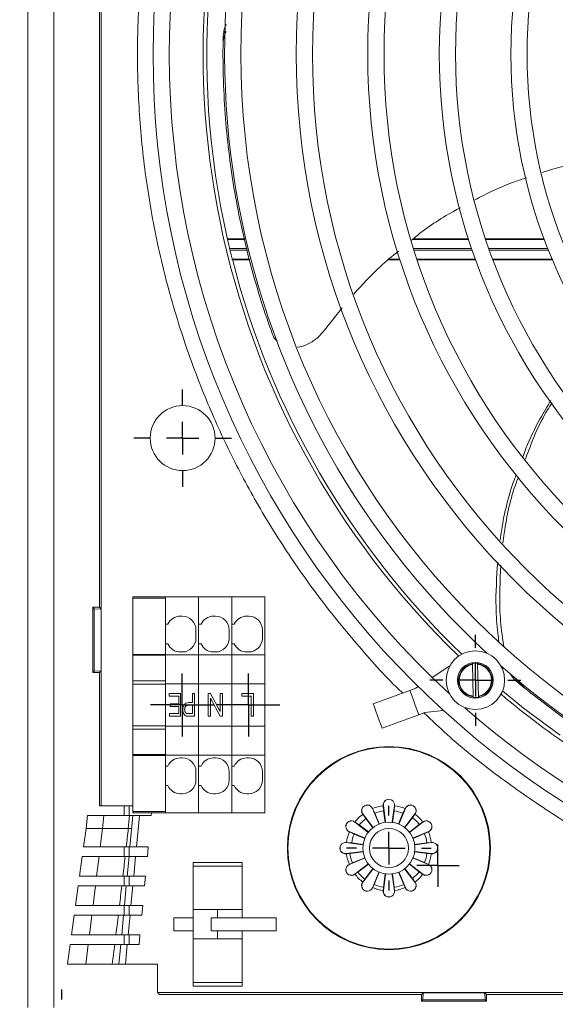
# Model space of a CAD drawing. Header units: millimetres. Extents: x 27 to 1405, y 76 to 1009.
# Tile 9 of 34: x 1013 to 1096, y 486 to 637. Entities that reach past the tile are written whole.
import ezdxf

# ---------------------------------------------------------------- set-up
doc = ezdxf.new("R2010")
doc.units = ezdxf.units.MM
doc.header["$LTSCALE"] = 5
doc.layers.add('AA', color=7, linetype='Continuous')

# ---------------------------------------------------------------- blocks, each defined once
blk = doc.blocks.new('SW_CENTERMARKSYMBOL_4')
at = {"layer": 'AA', "color": 0}
for p, q in [((0, 5), (0, 7)), ((0, 0), (0, 2.5)), ((-5, 0), (-7, 0)), ((0, 0), (-2.5, 0)), ((0, 0), (0, -2.5)), ((0, 0), (2.5, 0)), ((5, 0), (7, 0)), ((0, -5), (0, -7))]:
    blk.add_line(p, q, dxfattribs=at)
blk = doc.blocks.new('SW_CENTERMARKSYMBOL_5')
at = {"layer": 'AA', "color": 0}
for p, q in [((0, 5), (0, 6.5)), ((0, 0), (0, 2.5)), ((-5, 0), (-6.5, 0)), ((0, 0), (-2.5, 0)), ((0, 0), (0, -2.5)), ((0, 0), (2.5, 0)), ((5, 0), (6.5, 0)), ((0, -5), (0, -6.5))]:
    blk.add_line(p, q, dxfattribs=at)
blk = doc.blocks.new('SW_CENTERMARKSYMBOL_6')
at = {"layer": 'AA', "color": 0}
for p, q in [((0, 5), (0, 6.5)), ((0, 0), (0, 2.5)), ((-5, 0), (-6.5, 0)), ((0, 0), (-2.5, 0)), ((0, 0), (0, -2.5)), ((0, 0), (2.5, 0)), ((5, 0), (6.5, 0)), ((0, -5), (0, -6.5))]:
    blk.add_line(p, q, dxfattribs=at)
blk = doc.blocks.new('SW_CENTERMARKSYMBOL_16')
at = {"layer": 'AA', "color": 0}
for p, q in [((0, 5), (0, 7.49)), ((0, 0), (0, 2.5)), ((-5, 0), (-7.49, 0)), ((0, 0), (-2.5, 0)), ((0, 0), (0, -2.5)), ((0, 0), (2.5, 0)), ((5, 0), (7.49, 0)), ((0, -5), (0, -7.49))]:
    blk.add_line(p, q, dxfattribs=at)
blk = doc.blocks.new('SW_CENTERMARKSYMBOL_17')
at = {"layer": 'AA', "color": 0}
for p, q in [((0, 2.5), (0, 4.85)), ((0, 0), (0, 2.5)), ((-2.5, 0), (-4.85, 0)), ((0, 0), (-2.5, 0)), ((0, 0), (0, -2.5)), ((0, 0), (2.5, 0)), ((2.5, 0), (4.85, 0)), ((0, -2.5), (0, -4.85))]:
    blk.add_line(p, q, dxfattribs=at)
blk = doc.blocks.new('SW_CENTERMARKSYMBOL_18')
at = {"layer": 'AA', "color": 0}
for p, q in [((0, 2.5), (0, 4.85)), ((0, 0), (0, 2.5)), ((-2.5, 0), (-4.85, 0)), ((0, 0), (-2.5, 0)), ((0, 0), (0, -2.5)), ((0, 0), (2.5, 0)), ((2.5, 0), (4.85, 0)), ((0, -2.5), (0, -4.85))]:
    blk.add_line(p, q, dxfattribs=at)
blk = doc.blocks.new('SW_CENTERMARKSYMBOL_22')
at = {"layer": 'AA', "color": 0}
for p, q in [((0, 2.5), (0, 3.25)), ((0, 0), (0, 2.5)), ((-2.5, 0), (-3.25, 0)), ((0, 0), (-2.5, 0)), ((0, 0), (0, -2.5)), ((0, 0), (2.5, 0)), ((2.5, 0), (3.25, 0)), ((0, -2.5), (0, -3.25))]:
    blk.add_line(p, q, dxfattribs=at)

msp = doc.modelspace()

# ---------------------------------------------------------------- linework, layer by layer
at = {"color": 7, "linetype": 'Continuous', "lineweight": 15}
for p, q in [((1014.632, 778.214), (1014.632, 485.214)), ((1018.671, 485.214), (1018.671, 778.214)), ((1025.944, 747.214), (1025.944, 516.214)), ((1025.652, 716.714), (1025.652, 546.714)), ((1045.365, 603.214), (1045.364, 603.212)), ((1048.019, 603.212), (1045.364, 603.212)), ((1045.438, 603.306), (1045.365, 603.214)), ((1047.997, 603.306), (1045.438, 603.306)), ((1082.415, 603.212), (1073.746, 603.212)), ((1082.385, 603.306), (1073.857, 603.306)), ((1094.03, 603.306), (1085.017, 603.306)), ((1094.065, 603.212), (1085.048, 603.212)), ((1046.087, 600.215), (1046.088, 600.214)), ((1046.087, 600.215), (1048.746, 600.215)), ((1046.088, 600.214), (1046.206, 600.122)), ((1046.206, 600.122), (1048.769, 600.122)), ((1070.067, 600.122), (1071.854, 600.122)), ((1070.178, 600.215), (1071.824, 600.215)), ((1074.452, 600.215), (1083.446, 600.215)), ((1074.483, 600.122), (1083.48, 600.122)), ((1086.111, 600.215), (1095.256, 600.215)), ((1086.146, 600.122), (1095.295, 600.122)), ((1062.948, 592.72), (1060.263, 589.308)), ((1035.802, 548.314), (1030.802, 548.314)), ((1030.802, 548.314), (1030.802, 548.095)), ((1035.802, 548.314), (1030.802, 548.314)), ((1030.802, 548.095), (1035.802, 548.095)), ((1030.802, 548.095), (1030.802, 539.476)), ((1035.802, 548.314), (1040.902, 548.314)), ((1035.802, 548.314), (1035.802, 544.103)), ((1035.802, 548.095), (1035.802, 539.476)), ((1040.902, 548.314), (1046.002, 548.314)), ((1040.902, 548.314), (1040.902, 544.103)), ((1040.902, 539.413), (1040.902, 548.314)), ((1046.002, 539.413), (1046.002, 548.314)), ((1046.002, 548.314), (1051.102, 548.314)), ((1046.002, 548.314), (1046.002, 544.103)), ((1051.102, 539.413), (1051.102, 548.314)), ((1024.652, 546.714), (1024.861, 546.504)), ((1025.652, 546.714), (1024.652, 546.714)), ((1024.652, 546.714), (1024.652, 536.714)), ((1024.861, 546.504), (1024.861, 536.923)), ((1025.914, 546.452), (1024.861, 546.504)), ((1025.652, 546.714), (1025.914, 546.452)), ((1025.914, 546.452), (1025.914, 536.976)), ((1038.102, 545.353), (1038.402, 545.353)), ((1043.202, 545.353), (1043.502, 545.353)), ((1048.302, 545.353), (1048.602, 545.353)), ((1035.802, 544.103), (1036.182, 544.103)), ((1040.502, 541.953), (1040.502, 543.253)), ((1040.902, 544.103), (1041.282, 544.103)), ((1045.602, 541.953), (1045.602, 543.253)), ((1046.002, 544.103), (1046.382, 544.103)), ((1050.702, 541.953), (1050.702, 543.253)), ((1036.182, 541.103), (1035.802, 541.103)), ((1035.802, 541.103), (1035.802, 539.413)), ((1041.282, 541.103), (1040.902, 541.103)), ((1040.902, 541.103), (1040.902, 539.413)), ((1046.382, 541.103), (1046.002, 541.103)), ((1046.002, 541.103), (1046.002, 539.413)), ((1030.802, 539.476), (1030.802, 539.35)), ((1035.802, 539.476), (1030.802, 539.476)), ((1030.802, 539.35), (1035.802, 539.35)), ((1030.802, 539.35), (1030.802, 535.428)), ((1040.902, 539.413), (1035.802, 539.413)), ((1035.802, 539.413), (1035.802, 534.975)), ((1035.802, 539.35), (1035.802, 535.428)), ((1038.102, 539.853), (1038.402, 539.853)), ((1046.002, 539.413), (1040.902, 539.413)), ((1040.902, 539.413), (1040.902, 534.975)), ((1043.202, 539.853), (1043.502, 539.853)), ((1046.002, 534.975), (1046.002, 539.413)), ((1051.102, 539.413), (1046.002, 539.413)), ((1048.302, 539.853), (1048.602, 539.853)), ((1051.102, 534.975), (1051.102, 539.413)), ((1079.527, 537.722), (1076.798, 535.933)), ((1082.984, 538.048), (1082.982, 538.115)), ((1083.102, 533.047), (1082.986, 537.947)), ((1083.782, 538.134), (1083.784, 538.067)), ((1083.786, 537.966), (1083.902, 533.065)), ((1024.861, 536.923), (1024.652, 536.714)), ((1024.652, 536.714), (1025.652, 536.714)), ((1025.914, 536.976), (1024.861, 536.923)), ((1025.914, 536.976), (1025.652, 536.714)), ((1025.652, 536.714), (1025.652, 516.214)), ((1090.987, 534.333), (1089.716, 535.731)), ((1035.802, 535.428), (1030.802, 535.428)), ((1030.802, 535.428), (1030.802, 534.928)), ((1030.802, 534.928), (1035.802, 534.928)), ((1030.802, 534.928), (1030.802, 528.5)), ((1035.802, 534.975), (1040.902, 534.975)), ((1035.802, 534.928), (1035.802, 534.975)), ((1035.802, 528.5), (1035.802, 534.928)), ((1040.902, 534.975), (1046.002, 534.975)), ((1040.902, 528.466), (1040.902, 534.975)), ((1046.002, 528.466), (1046.002, 534.975)), ((1046.002, 534.975), (1051.102, 534.975)), ((1051.102, 528.466), (1051.102, 534.975)), ((1074.304, 534.299), (1073.365, 533.956)), ((1074.657, 534.53), (1074.304, 534.299)), ((1036.397, 533.475), (1038.125, 533.475)), ((1036.397, 533.066), (1036.397, 533.475)), ((1037.852, 533.066), (1036.397, 533.066)), ((1037.852, 531.884), (1037.852, 533.066)), ((1038.125, 533.475), (1038.125, 529.975)), ((1039.988, 533.475), (1039.988, 532.066)), ((1040.261, 533.475), (1039.988, 533.475)), ((1040.261, 529.975), (1040.261, 533.475)), ((1042.361, 529.975), (1042.361, 533.475)), ((1042.361, 533.475), (1042.75, 533.475)), ((1044.201, 529.975), (1042.725, 532.765)), ((1042.725, 532.765), (1042.725, 529.975)), ((1042.75, 533.475), (1044.225, 530.689)), ((1044.225, 530.689), (1044.225, 533.475)), ((1044.225, 533.475), (1044.588, 533.475)), ((1044.588, 533.475), (1044.588, 529.975)), ((1047.529, 533.475), (1049.347, 533.475)), ((1047.529, 533.066), (1047.529, 533.475)), ((1048.984, 533.066), (1047.529, 533.066)), ((1048.984, 529.975), (1048.984, 533.066)), ((1049.347, 533.475), (1049.347, 529.975)), ((1073.365, 533.956), (1067.729, 531.898)), ((1083.106, 532.878), (1083.105, 532.946)), ((1083.904, 532.965), (1083.906, 532.897)), ((1036.534, 531.475), (1036.534, 531.884)), ((1036.534, 531.884), (1037.852, 531.884)), ((1037.852, 531.475), (1036.534, 531.475)), ((1037.852, 530.384), (1037.852, 531.475)), ((1039.346, 531.657), (1039.988, 531.657)), ((1039.988, 532.066), (1039.379, 532.066)), ((1039.988, 531.657), (1039.988, 530.384)), ((1081.821, 531.282), (1081.876, 531.288)), ((1036.443, 529.975), (1036.443, 530.384)), ((1036.443, 530.384), (1037.852, 530.384)), ((1038.125, 529.975), (1036.443, 529.975)), ((1039.988, 530.384), (1039.352, 530.384)), ((1039.385, 529.975), (1040.261, 529.975)), ((1042.725, 529.975), (1042.361, 529.975)), ((1044.588, 529.975), (1044.201, 529.975)), ((1049.347, 529.975), (1048.984, 529.975)), ((1069.1, 528.141), (1074.737, 530.198)), ((1074.737, 530.198), (1075.676, 530.541)), ((1075.676, 530.541), (1078.515, 530.883)), ((1035.802, 528.5), (1030.802, 528.5)), ((1030.802, 528.5), (1030.802, 528)), ((1030.802, 528), (1035.802, 528)), ((1030.802, 528), (1030.802, 524.078)), ((1035.802, 528.5), (1035.802, 528.466)), ((1040.902, 528.466), (1035.802, 528.466)), ((1035.802, 528.466), (1035.802, 524.015)), ((1035.802, 528), (1035.802, 524.078)), ((1046.002, 528.466), (1040.902, 528.466)), ((1040.902, 528.466), (1040.902, 524.015)), ((1046.002, 524.015), (1046.002, 528.466)), ((1051.102, 528.466), (1046.002, 528.466)), ((1051.102, 524.015), (1051.102, 528.466)), ((1035.802, 524.078), (1030.802, 524.078)), ((1030.802, 524.078), (1030.802, 523.952)), ((1030.802, 523.952), (1035.802, 523.952)), ((1030.802, 523.952), (1030.802, 515.332)), ((1035.802, 524.015), (1035.802, 522.324)), ((1035.802, 524.015), (1040.902, 524.015)), ((1035.802, 523.952), (1035.802, 515.332)), ((1038.102, 523.574), (1038.402, 523.574)), ((1040.902, 524.015), (1040.902, 522.324)), ((1040.902, 524.015), (1046.002, 524.015)), ((1040.902, 515.114), (1040.902, 524.015)), ((1043.202, 523.574), (1043.502, 523.574)), ((1046.002, 515.114), (1046.002, 524.015)), ((1046.002, 524.015), (1051.102, 524.015)), ((1046.002, 524.015), (1046.002, 522.324)), ((1048.302, 523.574), (1048.602, 523.574)), ((1051.102, 515.114), (1051.102, 524.015)), ((1035.802, 522.324), (1036.182, 522.324)), ((1040.902, 522.324), (1041.282, 522.324)), ((1046.002, 522.324), (1046.382, 522.324)), ((1040.502, 520.174), (1040.502, 521.474)), ((1045.602, 520.174), (1045.602, 521.474)), ((1050.702, 520.174), (1050.702, 521.474)), ((1035.802, 519.324), (1035.802, 515.114)), ((1036.182, 519.324), (1035.802, 519.324)), ((1040.902, 519.324), (1040.902, 515.114)), ((1041.282, 519.324), (1040.902, 519.324)), ((1046.382, 519.324), (1046.002, 519.324)), ((1046.002, 519.324), (1046.002, 515.114)), ((1038.102, 518.074), (1038.402, 518.074)), ((1043.202, 518.074), (1043.502, 518.074)), ((1048.302, 518.074), (1048.602, 518.074)), ((1025.944, 516.214), (1025.652, 516.214)), ((1025.944, 516.214), (1030.802, 516.214)), ((1029.452, 516.214), (1029.452, 514.714)), ((1069.309, 516.255), (1069.292, 516.253)), ((1069.292, 516.253), (1069.294, 516.233)), ((1069.294, 516.233), (1069.348, 515.424)), ((1069.309, 516.255), (1069.631, 513.755)), ((1070.673, 513.755), (1070.995, 516.255)), ((1070.956, 515.424), (1071.01, 516.233)), ((1071.012, 516.253), (1070.995, 516.255)), ((1071.01, 516.233), (1071.012, 516.253)), ((1023.802, 514.714), (1023.612, 512.714)), ((1026.328, 514.714), (1023.802, 514.714)), ((1026.328, 514.714), (1026.138, 512.714)), ((1030.283, 514.714), (1026.328, 514.714)), ((1030.283, 514.714), (1030.094, 512.714)), ((1030.81, 514.714), (1030.283, 514.714)), ((1030.81, 514.714), (1030.355, 509.907)), ((1035.802, 515.332), (1030.802, 515.332)), ((1030.802, 515.332), (1030.802, 515.114)), ((1030.802, 515.114), (1035.802, 515.114)), ((1030.802, 515.114), (1035.802, 515.114)), ((1031.814, 514.714), (1030.81, 514.714)), ((1031.814, 514.714), (1031.36, 509.907)), ((1033.622, 514.714), (1031.814, 514.714)), ((1033.66, 515.114), (1033.622, 514.714)), ((1035.802, 515.114), (1040.902, 515.114)), ((1040.902, 515.114), (1046.002, 515.114)), ((1046.002, 515.114), (1051.102, 515.114)), ((1066.151, 514.957), (1066.137, 514.947)), ((1066.137, 514.947), (1066.15, 514.93)), ((1066.15, 514.93), (1066.6, 514.257)), ((1066.151, 514.957), (1067.68, 512.954)), ((1067.627, 515.807), (1067.611, 515.8)), ((1068.582, 513.474), (1067.611, 515.8)), ((1067.635, 515.788), (1067.627, 515.807)), ((1067.993, 515.061), (1067.635, 515.788)), ((1068.674, 513.431), (1067.993, 515.061)), ((1069.348, 515.424), (1069.574, 513.672)), ((1070.73, 513.672), (1070.956, 515.424)), ((1072.311, 515.061), (1071.63, 513.431)), ((1072.692, 515.8), (1071.722, 513.474)), ((1072.668, 515.788), (1072.311, 515.061)), ((1072.624, 512.954), (1074.153, 514.957)), ((1072.676, 515.807), (1072.668, 515.788)), ((1072.692, 515.8), (1072.676, 515.807)), ((1073.782, 514.374), (1074.154, 514.93)), ((1074.167, 514.947), (1074.153, 514.957)), ((1074.154, 514.93), (1074.167, 514.947)), ((1064.919, 513.729), (1064.908, 513.715)), ((1066.912, 512.186), (1064.908, 513.715)), ((1064.935, 513.716), (1064.919, 513.729)), ((1065.608, 513.266), (1064.935, 513.716)), ((1067.013, 512.194), (1065.608, 513.266)), ((1066.6, 514.257), (1067.672, 512.852)), ((1067.632, 512.916), (1067.635, 512.918)), ((1067.68, 512.852), (1067.632, 512.916)), ((1067.635, 512.918), (1067.68, 512.859)), ((1067.671, 512.883), (1067.68, 512.954)), ((1068.582, 513.474), (1068.648, 513.447)), ((1068.635, 513.496), (1068.638, 513.497)), ((1068.664, 513.427), (1068.635, 513.496)), ((1068.638, 513.497), (1068.692, 513.371)), ((1069.571, 513.747), (1069.574, 513.748)), ((1069.585, 513.636), (1069.571, 513.747)), ((1069.574, 513.748), (1069.584, 513.673)), ((1069.588, 513.699), (1069.631, 513.755)), ((1070.673, 513.755), (1070.716, 513.699)), ((1070.733, 513.747), (1070.715, 513.6)), ((1070.72, 513.673), (1070.73, 513.748)), ((1070.73, 513.748), (1070.733, 513.747)), ((1071.63, 513.414), (1071.665, 513.497)), ((1071.668, 513.496), (1071.64, 513.427)), ((1071.656, 513.447), (1071.722, 513.474)), ((1071.665, 513.497), (1071.668, 513.496)), ((1072.665, 512.922), (1072.576, 512.804)), ((1072.617, 512.864), (1072.662, 512.924)), ((1072.624, 512.954), (1072.631, 512.895)), ((1072.625, 512.858), (1073.782, 514.374)), ((1072.662, 512.924), (1072.665, 512.922)), ((1074.812, 513.344), (1073.296, 512.187)), ((1075.395, 513.715), (1073.392, 512.186)), ((1075.368, 513.716), (1074.812, 513.344)), ((1075.385, 513.729), (1075.368, 513.716)), ((1075.395, 513.715), (1075.385, 513.729)), ((1023.612, 512.714), (1023.23, 509.907)), ((1026.138, 512.714), (1023.612, 512.714)), ((1026.138, 512.714), (1025.791, 509.907)), ((1030.094, 512.714), (1026.138, 512.714)), ((1064.065, 512.254), (1064.059, 512.238)), ((1064.059, 512.238), (1064.078, 512.23)), ((1064.065, 512.254), (1066.391, 511.284)), ((1064.078, 512.23), (1064.804, 511.873)), ((1064.804, 511.873), (1066.435, 511.192)), ((1066.912, 512.186), (1066.983, 512.195)), ((1067.007, 512.185), (1066.947, 512.231)), ((1073.25, 512.144), (1073.36, 512.227)), ((1073.362, 512.224), (1073.302, 512.179)), ((1073.333, 512.193), (1073.392, 512.186)), ((1073.36, 512.227), (1073.362, 512.224)), ((1073.866, 511.2), (1075.626, 511.935)), ((1073.912, 511.284), (1076.238, 512.254)), ((1075.626, 511.935), (1076.226, 512.23)), ((1076.226, 512.23), (1076.245, 512.238)), ((1076.245, 512.238), (1076.238, 512.254)), ((1023.23, 509.907), (1025.791, 509.907)), ((1025.791, 509.907), (1029.781, 509.907)), ((1029.452, 509.907), (1029.452, 508.407)), ((1030.355, 509.907), (1031.36, 509.907)), ((1031.36, 509.907), (1033.168, 509.907)), ((1033.168, 509.907), (1033.026, 508.407)), ((1063.613, 510.574), (1063.611, 510.557)), ((1066.11, 510.235), (1063.611, 510.557)), ((1063.633, 510.572), (1063.613, 510.574)), ((1064.441, 510.518), (1063.633, 510.572)), ((1066.194, 510.292), (1064.441, 510.518)), ((1066.11, 510.235), (1066.167, 510.278)), ((1066.118, 510.292), (1066.119, 510.295)), ((1066.192, 510.282), (1066.118, 510.292)), ((1066.119, 510.295), (1066.227, 510.282)), ((1066.368, 511.227), (1066.37, 511.23)), ((1066.498, 511.172), (1066.368, 511.227)), ((1066.37, 511.23), (1066.439, 511.202)), ((1066.419, 511.218), (1066.391, 511.284)), ((1073.932, 511.235), (1073.853, 511.202)), ((1073.862, 511.21), (1073.931, 511.239)), ((1073.912, 511.284), (1073.89, 511.229)), ((1073.931, 511.239), (1073.932, 511.235)), ((1076.003, 510.527), (1074.111, 510.284)), ((1074.187, 510.283), (1074.113, 510.273)), ((1074.147, 510.27), (1074.193, 510.235)), ((1074.186, 510.286), (1074.187, 510.283)), ((1076.693, 510.557), (1074.193, 510.235)), ((1076.671, 510.572), (1076.003, 510.527)), ((1076.691, 510.574), (1076.671, 510.572)), ((1076.693, 510.557), (1076.691, 510.574)), ((1023.025, 508.407), (1022.616, 505.407)), ((1025.605, 508.407), (1023.025, 508.407)), ((1025.605, 508.407), (1025.234, 505.407)), ((1029.611, 508.407), (1025.605, 508.407)), ((1030.213, 508.407), (1029.929, 505.407)), ((1031.218, 508.407), (1030.213, 508.407)), ((1031.218, 508.407), (1030.934, 505.407)), ((1033.026, 508.407), (1031.218, 508.407)), ((1063.611, 508.871), (1066.11, 509.193)), ((1063.611, 508.871), (1063.613, 508.854)), ((1063.613, 508.854), (1063.633, 508.856)), ((1063.633, 508.856), (1064.16, 508.891)), ((1064.16, 508.891), (1066.191, 509.153)), ((1066.147, 509.165), (1066.11, 509.193)), ((1066.116, 509.153), (1066.19, 509.163)), ((1066.116, 509.15), (1066.116, 509.153)), ((1074.186, 509.141), (1074.049, 509.158)), ((1074.111, 509.144), (1076.003, 508.9)), ((1074.113, 509.155), (1074.187, 509.145)), ((1074.193, 509.193), (1074.147, 509.157)), ((1074.187, 509.145), (1074.186, 509.141)), ((1074.193, 509.193), (1076.693, 508.871)), ((1076.003, 508.9), (1076.671, 508.856)), ((1076.671, 508.856), (1076.691, 508.854)), ((1076.691, 508.854), (1076.693, 508.871)), ((1047.579, 507.514), (1040.079, 507.514)), ((1040.079, 507.514), (1040.079, 506.96)), ((1047.579, 506.96), (1040.079, 506.96)), ((1040.079, 500.264), (1040.079, 506.96)), ((1047.579, 506.96), (1047.579, 507.514)), ((1047.579, 500.264), (1047.579, 506.96)), ((1064.078, 507.197), (1064.059, 507.189)), ((1064.059, 507.189), (1064.065, 507.173)), ((1066.391, 508.144), (1064.065, 507.173)), ((1064.551, 507.431), (1064.078, 507.197)), ((1066.442, 508.219), (1064.551, 507.431)), ((1064.908, 505.713), (1066.912, 507.242)), ((1065.374, 506.005), (1067.003, 507.248)), ((1066.375, 508.184), (1066.491, 508.233)), ((1066.376, 508.181), (1066.375, 508.184)), ((1066.445, 508.21), (1066.376, 508.181)), ((1066.391, 508.144), (1066.409, 508.187)), ((1066.958, 507.236), (1066.912, 507.242)), ((1066.937, 507.21), (1066.996, 507.256)), ((1066.939, 507.208), (1066.937, 507.21)), ((1067.023, 507.272), (1066.939, 507.208)), ((1073.296, 507.241), (1074.812, 506.084)), ((1073.302, 507.249), (1073.362, 507.203)), ((1073.392, 507.242), (1073.333, 507.234)), ((1073.392, 507.242), (1075.395, 505.713)), ((1073.83, 508.235), (1073.932, 508.192)), ((1073.931, 508.189), (1073.862, 508.218)), ((1075.626, 507.493), (1073.866, 508.228)), ((1073.89, 508.198), (1073.912, 508.144)), ((1076.238, 507.173), (1073.912, 508.144)), ((1073.932, 508.192), (1073.931, 508.189)), ((1076.226, 507.197), (1075.626, 507.493)), ((1076.245, 507.189), (1076.226, 507.197)), ((1076.238, 507.173), (1076.245, 507.189)), ((1022.616, 505.407), (1025.234, 505.407)), ((1025.234, 505.407), (1029.268, 505.407)), ((1029.452, 505.407), (1029.452, 503.907)), ((1029.929, 505.407), (1030.934, 505.407)), ((1030.934, 505.407), (1032.742, 505.407)), ((1032.742, 505.407), (1032.6, 503.907)), ((1064.908, 505.713), (1064.919, 505.699)), ((1064.919, 505.699), (1064.935, 505.712)), ((1064.935, 505.712), (1065.374, 506.005)), ((1067.68, 506.474), (1066.151, 504.47)), ((1067.686, 506.565), (1066.443, 504.936)), ((1067.611, 503.627), (1068.582, 505.953)), ((1067.694, 506.558), (1067.648, 506.499)), ((1067.68, 506.474), (1067.674, 506.52)), ((1067.869, 504.113), (1068.658, 506.004)), ((1068.625, 505.971), (1068.582, 505.953)), ((1068.619, 505.938), (1068.648, 506.007)), ((1068.622, 505.937), (1068.619, 505.938)), ((1068.672, 506.053), (1068.622, 505.937)), ((1069.631, 505.672), (1069.309, 503.173)), ((1069.591, 505.753), (1069.329, 503.722)), ((1069.588, 505.678), (1069.603, 505.801)), ((1069.591, 505.678), (1069.588, 505.678)), ((1069.601, 505.752), (1069.591, 505.678)), ((1069.631, 505.672), (1069.603, 505.709)), ((1070.701, 505.709), (1070.673, 505.672)), ((1070.995, 503.173), (1070.673, 505.672)), ((1070.712, 505.678), (1070.702, 505.752)), ((1070.716, 505.678), (1070.712, 505.678)), ((1070.975, 503.722), (1070.713, 505.753)), ((1071.682, 505.937), (1071.639, 506.037)), ((1071.646, 506.004), (1072.435, 504.113)), ((1071.656, 506.007), (1071.685, 505.938)), ((1071.722, 505.953), (1071.679, 505.971)), ((1071.685, 505.938), (1071.682, 505.937)), ((1071.722, 505.953), (1072.692, 503.627)), ((1072.591, 506.604), (1072.665, 506.506)), ((1072.662, 506.504), (1072.617, 506.563)), ((1072.631, 506.532), (1072.624, 506.474)), ((1074.153, 504.47), (1072.624, 506.474)), ((1073.782, 505.053), (1072.625, 506.57)), ((1072.665, 506.506), (1072.662, 506.504)), ((1074.812, 506.084), (1075.368, 505.712)), ((1075.368, 505.712), (1075.385, 505.699)), ((1075.385, 505.699), (1075.395, 505.713)), ((1022.412, 503.907), (1022.003, 500.907)), ((1025.048, 503.907), (1022.412, 503.907)), ((1025.048, 503.907), (1024.677, 500.907)), ((1029.094, 503.907), (1025.048, 503.907)), ((1029.787, 503.907), (1029.504, 500.907)), ((1030.792, 503.907), (1029.787, 503.907)), ((1030.792, 503.907), (1030.508, 500.907)), ((1032.6, 503.907), (1030.792, 503.907)), ((1066.15, 504.497), (1066.137, 504.481)), ((1066.137, 504.481), (1066.151, 504.47)), ((1066.443, 504.936), (1066.15, 504.497)), ((1067.635, 503.64), (1067.869, 504.113)), ((1072.435, 504.113), (1072.668, 503.64)), ((1074.154, 504.497), (1073.782, 505.053)), ((1074.153, 504.47), (1074.167, 504.481)), ((1074.167, 504.481), (1074.154, 504.497)), ((1067.611, 503.627), (1067.627, 503.621)), ((1067.627, 503.621), (1067.635, 503.64)), ((1069.294, 503.195), (1069.292, 503.175)), ((1069.292, 503.175), (1069.309, 503.173)), ((1069.329, 503.722), (1069.294, 503.195)), ((1071.01, 503.195), (1070.975, 503.722)), ((1070.995, 503.173), (1071.012, 503.175)), ((1071.012, 503.175), (1071.01, 503.195)), ((1072.668, 503.64), (1072.676, 503.621)), ((1072.676, 503.621), (1072.692, 503.627)), ((1022.003, 500.907), (1024.677, 500.907)), ((1024.677, 500.907), (1028.741, 500.907)), ((1029.452, 500.907), (1029.452, 499.407)), ((1029.504, 500.907), (1030.508, 500.907)), ((1030.508, 500.907), (1032.316, 500.907)), ((1032.316, 500.907), (1032.174, 499.407)), ((1021.799, 499.407), (1021.39, 496.407)), ((1024.491, 499.407), (1021.799, 499.407)), ((1024.491, 499.407), (1024.12, 496.407)), ((1028.562, 499.407), (1024.491, 499.407)), ((1029.362, 499.407), (1029.078, 496.407)), ((1030.366, 499.407), (1029.362, 499.407)), ((1030.366, 499.407), (1030.082, 496.407)), ((1032.174, 499.407), (1030.366, 499.407)), ((1040.079, 495.764), (1040.079, 500.264)), ((1043.829, 500.264), (1040.079, 500.264)), ((1043.829, 500.264), (1043.829, 499.014)), ((1043.829, 500.264), (1047.579, 500.264)), ((1047.579, 499.014), (1047.579, 500.264)), ((1037.079, 497.014), (1037.079, 499.014)), ((1037.079, 499.014), (1040.079, 499.014)), ((1042.829, 499.014), (1042.829, 497.014)), ((1042.829, 499.014), (1052.829, 499.014)), ((1052.829, 497.014), (1052.829, 499.014)), ((1021.39, 496.407), (1024.12, 496.407)), ((1024.12, 496.407), (1028.198, 496.407)), ((1029.078, 496.407), (1030.082, 496.407)), ((1029.452, 496.407), (1029.452, 494.907)), ((1030.082, 496.407), (1031.89, 496.407)), ((1031.89, 496.407), (1031.748, 494.907)), ((1040.079, 497.014), (1037.079, 497.014)), ((1042.829, 497.014), (1052.829, 497.014)), ((1043.829, 497.014), (1043.829, 495.764)), ((1047.579, 495.764), (1047.579, 497.014)), ((1020.776, 491.907), (1021.185, 494.907)), ((1023.934, 494.907), (1021.185, 494.907)), ((1023.562, 491.907), (1023.934, 494.907)), ((1028.012, 494.907), (1023.934, 494.907)), ((1028.936, 494.907), (1028.652, 491.907)), ((1029.94, 494.907), (1028.936, 494.907)), ((1029.94, 494.907), (1029.656, 491.907)), ((1031.748, 494.907), (1029.94, 494.907)), ((1043.829, 495.764), (1040.079, 495.764)), ((1040.079, 489.068), (1040.079, 495.764)), ((1047.579, 495.764), (1043.829, 495.764)), ((1047.579, 489.068), (1047.579, 495.764)), ((1023.562, 491.907), (1020.776, 491.907)), ((1027.633, 491.907), (1023.562, 491.907)), ((1029.656, 491.907), (1028.652, 491.907)), ((1029.656, 491.907), (1034.608, 491.907)), ((1034.608, 491.907), (1034.608, 487.506)), ((1040.079, 489.068), (1047.579, 489.068)), ((1040.079, 489.068), (1040.079, 488.514)), ((1047.579, 488.514), (1047.579, 489.068)), ((1034.608, 487.506), (1305.696, 487.506)), ((1034.901, 487.214), (1034.608, 487.506)), ((1034.901, 487.214), (1075.152, 487.214)), ((1040.079, 488.514), (1047.579, 488.514)), ((1075.152, 487.214), (1075.414, 487.476)), ((1075.152, 487.214), (1075.152, 486.214)), ((1075.361, 486.423), (1075.414, 487.476)), ((1075.414, 487.476), (1084.89, 487.476)), ((1084.89, 487.476), (1085.152, 487.214)), ((1084.89, 487.476), (1084.942, 486.423)), ((1085.152, 487.214), (1255.152, 487.214)), ((1085.152, 486.214), (1085.152, 487.214)), ((1075.152, 486.214), (1075.361, 486.423)), ((1075.152, 486.214), (1085.152, 486.214)), ((1075.361, 486.423), (1084.942, 486.423)), ((1084.942, 486.423), (1085.152, 486.214))]:
    msp.add_line(p, q, dxfattribs=at)
at = {"color": 8, "linetype": 'Continuous', "lineweight": 15}
for p, q in [((1045.668, 601.863), (1048.347, 601.863)), ((1048.419, 601.565), (1045.74, 601.565)), ((1073.926, 601.863), (1082.865, 601.863)), ((1082.967, 601.565), (1074.019, 601.565)), ((1085.512, 601.863), (1094.584, 601.863)), ((1094.702, 601.565), (1085.617, 601.565)), ((1030.252, 514.714), (1030.252, 516.214)), ((1030.252, 508.407), (1030.252, 509.907)), ((1030.252, 503.907), (1030.252, 505.407)), ((1030.252, 499.407), (1030.252, 500.907)), ((1030.252, 494.907), (1030.252, 496.407))]:
    msp.add_line(p, q, dxfattribs=at)
at = {"color": 7, "linetype": 'Continuous', "lineweight": 15, "flags": 128}
for points in [[(1074.737, 530.198), (1074.728, 530.223), (1074.63, 530.489), (1074.44, 531.01), (1074.188, 531.701), (1073.914, 532.453), (1073.661, 533.144), (1073.471, 533.664), (1073.374, 533.931), (1073.365, 533.956)], [(1087.634, 533.863), (1090.869, 531.224), (1096.462, 527.053)], [(1067.729, 531.898), (1067.781, 531.755), (1067.93, 531.348), (1068.152, 530.738), (1068.414, 530.019), (1068.677, 529.3), (1068.899, 528.691), (1069.048, 528.284), (1069.1, 528.141), (1069.1, 528.141)]]:
    msp.add_lwpolyline(points, dxfattribs=at)
at = {"color": 7, "linetype": 'Continuous', "lineweight": 15}
for centre, radius in [((1170.152, 631.714), 136.25), ((1170.152, 631.714), 122.75), ((1170.152, 631.714), 114.25), ((1170.152, 631.714), 111.75), ((1170.152, 631.714), 103.25), ((1170.152, 631.714), 100.75), ((1170.152, 631.714), 92.25), ((1170.152, 631.714), 89.75), ((1170.152, 631.714), 81.25), ((1170.152, 631.714), 78.75), ((1038.452, 572.714), 4.991), ((1083.444, 535.506), 4.5), ((1083.444, 535.506), 2.75), ((1070.152, 509.714), 15.609), ((1070.152, 509.714), 15.517), ((1070.152, 509.714), 4), ((1070.152, 509.714), 3)]:
    msp.add_circle(centre, radius, dxfattribs=at)
for centre, radius, start, end in [((1170.152, 631.714), 133.75, 228.668, 180), ((1170.152, 631.714), 125.25, 0, 227.32741), ((1170.152, 631.714), 128, 157.08191, 192.8651), ((1170.152, 631.714), 133.75, 180, 227.31078), ((1170.152, 631.714), 125.25, 228.61875, 0), ((1170.152, 631.714), 128.013, 193.48495, 193.62181), ((1170.152, 631.714), 128, 194.24648, 226.0874), ((1038.102, 543.253), 2.1, 90, 156.12379), ((1038.402, 543.253), 2.1, 0, 90), ((1043.202, 543.253), 2.1, 90, 156.12379), ((1043.502, 543.253), 2.1, 0, 90), ((1048.302, 543.253), 2.1, 90, 156.12379), ((1048.602, 543.253), 2.1, 0, 90), ((1038.402, 541.953), 2.1, 270, 0), ((1043.502, 541.953), 2.1, 270, 0), ((1048.602, 541.953), 2.1, 270, 0), ((1038.102, 541.953), 2.1, 203.87621, 270), ((1043.202, 541.953), 2.1, 203.87621, 270), ((1048.302, 541.953), 2.1, 203.87621, 270), ((1083.444, 535.506), 2.583, 100.26224, 262.4451), ((1083.444, 535.506), 2.649, 82.67005, 100.0373), ((1083.444, 535.506), 2.583, 280.26224, 82.4451), ((1083.444, 535.506), 2.649, 262.67005, 280.0373), ((1038.102, 521.474), 2.1, 90, 156.12379), ((1038.402, 521.474), 2.1, 0, 90), ((1043.202, 521.474), 2.1, 90, 156.12379), ((1043.502, 521.474), 2.1, 0, 90), ((1048.302, 521.474), 2.1, 90, 156.12379), ((1048.602, 521.474), 2.1, 0, 90), ((1038.102, 520.174), 2.1, 203.87621, 270), ((1038.402, 520.174), 2.1, 270, 0), ((1043.202, 520.174), 2.1, 203.87621, 270), ((1043.502, 520.174), 2.1, 270, 0), ((1048.302, 520.174), 2.1, 203.87621, 270), ((1048.602, 520.174), 2.1, 270, 0), ((1066.827, 515.473), 0.867, 22.65639, 217.34361), ((1066.827, 515.473), 0.85, 22.65639, 217.34361), ((1070.152, 509.714), 6.575, 97.49571, 112.50429), ((1070.152, 516.364), 0.867, 352.65639, 187.34361), ((1070.152, 516.364), 0.85, 352.65639, 187.34361), ((1070.152, 509.714), 6.575, 67.49571, 82.50429), ((1073.477, 515.473), 0.867, 322.65639, 157.34361), ((1073.477, 515.473), 0.85, 322.65639, 157.34361), ((1070.152, 509.714), 6.575, 127.49571, 142.50429), ((1070.152, 509.714), 5.767, 98.01558, 111.98442), ((1070.152, 509.714), 5.767, 68.01558, 81.98442), ((1070.152, 509.714), 6.575, 37.49571, 52.50429), ((1064.393, 513.039), 0.867, 52.65639, 247.34361), ((1064.393, 513.039), 0.85, 52.65639, 247.34361), ((1070.152, 509.714), 5.767, 128.01558, 141.98442), ((1070.152, 509.714), 5.907, 37.91495, 52.08505), ((1075.911, 513.039), 0.867, 292.65639, 127.34361), ((1075.911, 513.039), 0.85, 292.65639, 127.34361), ((1070.152, 509.714), 6.575, 157.49571, 172.50429), ((1070.152, 509.714), 5.767, 158.01558, 171.98442), ((1070.152, 509.714), 5.907, 7.91495, 22.08505), ((1070.152, 509.714), 6.575, 7.49571, 22.50429), ((1063.502, 509.714), 0.867, 82.65639, 277.34361), ((1063.502, 509.714), 0.85, 82.65639, 277.34361), ((1076.802, 509.714), 0.867, 262.65639, 97.34361), ((1076.802, 509.714), 0.85, 262.65639, 97.34361), ((1070.152, 509.714), 6.575, 187.49571, 202.50429), ((1070.152, 509.714), 6.048, 187.81899, 202.18101), ((1070.152, 509.714), 5.907, 337.91495, 352.08505), ((1070.152, 509.714), 6.575, 337.49571, 352.50429), ((1064.393, 506.389), 0.867, 112.65639, 307.34361), ((1064.393, 506.389), 0.85, 112.65639, 307.34361), ((1075.911, 506.389), 0.867, 232.65639, 67.34361), ((1075.911, 506.389), 0.85, 232.65639, 67.34361), ((1070.152, 509.714), 6.575, 217.49571, 232.50429), ((1070.152, 509.714), 6.048, 217.81899, 232.18101), ((1070.152, 509.714), 5.907, 307.91495, 322.08505), ((1070.152, 509.714), 6.575, 307.49571, 322.50429), ((1066.827, 503.955), 0.867, 142.65639, 337.34361), ((1066.827, 503.955), 0.85, 142.65639, 337.34361), ((1070.152, 509.714), 6.048, 247.81899, 262.18101), ((1070.152, 509.714), 6.048, 277.81899, 292.18101), ((1073.477, 503.955), 0.867, 202.65639, 37.34361), ((1073.477, 503.955), 0.85, 202.65639, 37.34361), ((1070.152, 509.714), 6.575, 247.49571, 262.50429), ((1070.152, 503.064), 0.867, 172.65639, 7.34361), ((1070.152, 503.064), 0.85, 172.65639, 7.34361), ((1070.152, 509.714), 6.575, 277.49571, 292.50429)]:
    msp.add_arc(centre, radius, start, end, dxfattribs=at)
at = {"color": 8, "linetype": 'Continuous', "lineweight": 15}
for start, end in [(157.07293, 226.02089), (229.92526, 242.92707)]:
    msp.add_arc((1170.152, 631.714), 128.554, start, end, dxfattribs=at)
for points, knots in [([(1042.672, 686.028), (1042.187, 684.938), (1040.229, 680.53), (1037.55, 672.567), (1034.769, 662.249), (1032.866, 651.949), (1031.752, 641.777), (1031.39, 631.714), (1031.753, 621.651), (1032.865, 611.477), (1034.776, 601.182), (1037.523, 590.849), (1040.932, 581.14), (1044.857, 572.12), (1049.15, 563.82), (1054.04, 555.763), (1059.492, 547.989), (1065.551, 540.626), (1069.832, 535.809), (1072.209, 533.593), (1072.255, 533.551)], [0, 0, 0, 0, 0.0217003, 0.0877386, 0.1525597, 0.2160443, 0.2780862, 0.3385924, 0.3991006, 0.4611435, 0.5246281, 0.5894481, 0.6554844, 0.7116627, 0.7682992, 0.8253619, 0.8830346, 0.9408773, 0.9988557, 1, 1, 1, 1]), ([(1075.586, 530.442), (1076.749, 529.335), (1080.214, 526.035), (1086.449, 521.075), (1094.203, 515.61), (1101.252, 511.263), (1105.808, 508.969), (1107.562, 508.086)], [0, 0, 0, 0, 0.1229729, 0.3665163, 0.6093317, 0.8496026, 1, 1, 1, 1])]:
    msp.add_open_spline(points, degree=3, knots=knots, dxfattribs=at)
at = {"color": 7, "linetype": 'Continuous', "lineweight": 15}
for points, knots in [([(1044.673, 634.041), (1044.71, 634.704), (1044.753, 635.473), (1045.1, 636.192), (1045.148, 636.291)], [0, 0, 0, 0, 0.8617711, 1, 1, 1, 1]), ([(1044.657, 632.895), (1044.689, 633.57), (1044.726, 634.359), (1045.074, 635.103), (1045.124, 635.211)], [0, 0, 0, 0, 0.85529165, 1, 1, 1, 1]), ([(1052.274, 588.642), (1051.042, 592.016), (1049.949, 595.453), (1048.523, 600.731), (1048.083, 602.511), (1047.276, 606.118), (1046.909, 607.946), (1045.927, 613.482), (1045.429, 617.246), (1044.775, 624.942), (1044.62, 628.874), (1044.657, 632.895)], [0, 0, 0, 0, 0.25, 0.25, 0.375, 0.375, 0.5, 0.5, 0.75, 0.75, 1, 1, 1, 1]), ([(1101.885, 615.377), (1099.353, 614.957), (1096.581, 614.497), (1093.931, 613.591), (1093.701, 613.512)], [0, 0, 0, 0, 0.9131817, 1, 1, 1, 1]), ([(1091.299, 612.704), (1090.687, 612.504), (1088.424, 611.763), (1085.776, 610.617), (1083.819, 609.549), (1083.387, 609.314)], [0, 0, 0, 0, 0.2240661, 0.8288042, 1, 1, 1, 1]), ([(1081.146, 608.11), (1080.795, 607.924), (1078.373, 606.637), (1075.832, 604.98), (1073.84, 603.293), (1073.637, 603.121)], [0, 0, 0, 0, 0.1323534, 0.9116294, 1, 1, 1, 1]), ([(1045.364, 603.212), (1045.363, 603.212), (1045.365, 603.202), (1045.371, 603.166), (1045.377, 603.139), (1045.399, 603.034), (1045.421, 602.932), (1045.477, 602.682), (1045.511, 602.532), (1045.585, 602.211), (1045.626, 602.037), (1045.668, 601.863)], [0, 0, 0, 0, 0.125, 0.125, 0.25, 0.25, 0.5, 0.5, 0.75, 0.75, 1, 1, 1, 1]), ([(1045.74, 601.565), (1045.782, 601.39), (1045.824, 601.219), (1045.885, 600.977), (1045.904, 600.9), (1045.941, 600.754), (1045.959, 600.685), (1045.992, 600.559), (1046.006, 600.503), (1046.033, 600.403), (1046.045, 600.36), (1046.073, 600.255), (1046.085, 600.217), (1046.087, 600.215)], [0, 0, 0, 0, 0.25, 0.25, 0.375, 0.375, 0.5, 0.5, 0.625, 0.625, 0.75, 0.75, 1, 1, 1, 1]), ([(1071.625, 601.431), (1070.681, 600.671), (1068.2, 598.671), (1066.067, 596.297), (1064.745, 594.826)], [0, 0, 0, 0, 0.380158, 1, 1, 1, 1]), ([(1053.009, 587.591), (1052.813, 587.774), (1052.5, 588.066), (1052.336, 588.485), (1052.274, 588.642)], [0, 0, 0, 0, 0.6256264, 1, 1, 1, 1]), ([(1060.263, 589.308), (1059.934, 588.911), (1059.225, 588.053), (1057.773, 587.17), (1056.651, 586.686), (1056.127, 586.688), (1056.118, 586.688)], [0, 0, 0, 0, 0.2995483, 0.6460514, 0.9936818, 1, 1, 1, 1]), ([(1090.776, 569.911), (1090.924, 570.314), (1091.655, 572.305), (1093.053, 575.19), (1094.473, 577.562), (1095.024, 578.482)], [0, 0, 0, 0, 0.1344804, 0.6642745, 1, 1, 1, 1]), ([(1091.14, 569.465), (1091.638, 570.808), (1092.601, 573.411), (1094.03, 576.306), (1095.014, 577.791), (1095.256, 578.155)], [0, 0, 0, 0, 0.4460922, 0.8640665, 1, 1, 1, 1]), ([(1087.256, 557.026), (1087.33, 557.56), (1087.772, 560.728), (1088.598, 564.136), (1089.64, 566.883), (1089.738, 567.14)], [0, 0, 0, 0, 0.1551468, 0.9207941, 1, 1, 1, 1]), ([(1087.692, 556.551), (1087.756, 557.069), (1088.151, 560.254), (1088.871, 563.704), (1089.963, 566.456), (1090.063, 566.707)], [0, 0, 0, 0, 0.1501041, 0.9224299, 1, 1, 1, 1]), ([(1087.07, 541.427), (1087.012, 541.865), (1086.781, 543.618), (1086.477, 547.696), (1086.722, 551.333), (1086.878, 553.644)], [0, 0, 0, 0, 0.10825451, 0.43345391, 1, 1, 1, 1]), ([(1087.813, 540.68), (1087.742, 541.135), (1087.464, 542.914), (1087.061, 547.077), (1087.244, 550.791), (1087.361, 553.164)], [0, 0, 0, 0, 0.1102964, 0.4317313, 1, 1, 1, 1]), ([(1083.102, 533.047), (1082.519, 533.128), (1081.983, 533.414), (1081.198, 534.293), (1080.975, 534.858), (1080.948, 536.037), (1081.144, 536.612), (1081.886, 537.527), (1082.407, 537.838), (1082.986, 537.947)], [0, 0, 0, 0, 0.25, 0.25, 0.5, 0.5, 0.75, 0.75, 1, 1, 1, 1]), ([(1082.986, 537.947), (1082.986, 537.959), (1082.986, 537.97), (1082.986, 537.981), (1082.985, 537.992), (1082.985, 538.002), (1082.985, 538.011), (1082.985, 538.02), (1082.985, 538.028), (1082.984, 538.034), (1082.984, 538.039), (1082.984, 538.044), (1082.984, 538.046), (1082.984, 538.047), (1082.984, 538.048), (1082.984, 538.048)], [0, 0, 0, 0, 0.0000343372, 0.0000343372, 0.0000343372, 0.00006868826, 0.00006868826, 0.00006868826, 0.00010281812, 0.00010281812, 0.00010281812, 0.00013652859, 0.00013652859, 0.00013652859, 0.00014855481, 0.00014855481, 0.00014855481, 0.00014855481]), ([(1083.784, 538.067), (1083.784, 538.066), (1083.784, 538.063), (1083.784, 538.058), (1083.784, 538.054), (1083.784, 538.047), (1083.784, 538.04), (1083.785, 538.032), (1083.785, 538.023), (1083.785, 538.013), (1083.785, 538.003), (1083.786, 537.992), (1083.786, 537.981), (1083.786, 537.976), (1083.786, 537.971), (1083.786, 537.966)], [0, 0, 0, 0, 0.00003332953, 0.00003332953, 0.00003332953, 0.00006664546, 0.00006664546, 0.00006664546, 0.00010017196, 0.00010017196, 0.00010017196, 0.00013410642, 0.00013410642, 0.00013410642, 0.00014853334, 0.00014853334, 0.00014853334, 0.00014853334]), ([(1083.786, 537.966), (1084.37, 537.885), (1084.906, 537.599), (1085.69, 536.719), (1085.913, 536.154), (1085.941, 534.976), (1085.745, 534.401), (1085.003, 533.485), (1084.481, 533.174), (1083.902, 533.065)], [0, 0, 0, 0, 0.25, 0.25, 0.5, 0.5, 0.75, 0.75, 1, 1, 1, 1]), ([(1090.101, 535.06), (1089.6, 535.496), (1089.07, 535.958), (1088.75, 536.608), (1088.733, 536.642)], [0, 0, 0, 0, 0.9468379, 1, 1, 1, 1]), ([(1112.936, 520.016), (1111.082, 520.998), (1107.37, 522.966), (1101.847, 526.372), (1096.355, 530.107), (1092.776, 532.924), (1090.987, 534.333)], [0, 0, 0, 0, 0.24768711, 0.49614794, 0.74808078, 1, 1, 1, 1]), ([(1083.105, 532.946), (1083.105, 532.947), (1083.105, 532.95), (1083.104, 532.954), (1083.104, 532.959), (1083.104, 532.965), (1083.104, 532.973), (1083.104, 532.98), (1083.104, 532.99), (1083.103, 533), (1083.103, 533.01), (1083.103, 533.021), (1083.103, 533.032), (1083.102, 533.037), (1083.102, 533.042), (1083.102, 533.047)], [0, 0, 0, 0, 0.00003332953, 0.00003332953, 0.00003332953, 0.00006664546, 0.00006664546, 0.00006664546, 0.00010017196, 0.00010017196, 0.00010017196, 0.00013410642, 0.00013410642, 0.00013410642, 0.00014853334, 0.00014853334, 0.00014853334, 0.00014853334]), ([(1083.902, 533.065), (1083.902, 533.054), (1083.903, 533.042), (1083.903, 533.032), (1083.903, 533.021), (1083.903, 533.01), (1083.904, 533.002), (1083.904, 532.993), (1083.904, 532.985), (1083.904, 532.979), (1083.904, 532.973), (1083.904, 532.969), (1083.904, 532.966), (1083.904, 532.966), (1083.904, 532.965), (1083.904, 532.965)], [0, 0, 0, 0, 0.0000343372, 0.0000343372, 0.0000343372, 0.00006868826, 0.00006868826, 0.00006868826, 0.00010281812, 0.00010281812, 0.00010281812, 0.00013652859, 0.00013652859, 0.00013652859, 0.00014855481, 0.00014855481, 0.00014855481, 0.00014855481]), ([(1039.379, 532.066), (1039.246, 532.063), (1039.114, 532.052), (1038.927, 531.978), (1038.868, 531.946), (1038.763, 531.862), (1038.718, 531.812), (1038.608, 531.644), (1038.56, 531.519), (1038.5, 531.257), (1038.49, 531.123), (1038.488, 530.989)], [0, 0, 0, 0, 0.25, 0.25, 0.375, 0.375, 0.5, 0.5, 0.75, 0.75, 1, 1, 1, 1]), ([(1038.761, 531.008), (1038.762, 531.092), (1038.767, 531.175), (1038.797, 531.298), (1038.809, 531.338), (1038.843, 531.414), (1038.866, 531.451), (1038.943, 531.549), (1039.017, 531.595), (1039.178, 531.648), (1039.262, 531.655), (1039.346, 531.657)], [0, 0, 0, 0, 0.25, 0.25, 0.375, 0.375, 0.5, 0.5, 0.75, 0.75, 1, 1, 1, 1]), ([(1038.488, 530.989), (1038.49, 530.931), (1038.493, 530.82), (1038.514, 530.66), (1038.552, 530.514), (1038.596, 530.403), (1038.638, 530.322), (1038.673, 530.267), (1038.709, 530.217), (1038.748, 530.173), (1038.789, 530.132), (1038.834, 530.098), (1038.879, 530.066), (1038.913, 530.05), (1038.929, 530.043)], [0, 0, 0, 0, 0.1575557, 0.3034274, 0.43938927, 0.56732046, 0.62848948, 0.68702002, 0.742888, 0.79683487, 0.84884166, 0.89981812, 0.95009182, 1, 1, 1, 1]), ([(1039.352, 530.384), (1039.331, 530.384), (1039.292, 530.384), (1039.235, 530.387), (1039.183, 530.391), (1039.137, 530.398), (1039.095, 530.406), (1039.058, 530.414), (1039.025, 530.426), (1038.989, 530.444), (1038.948, 530.474), (1038.904, 530.52), (1038.864, 530.579), (1038.827, 530.647), (1038.798, 530.726), (1038.776, 530.813), (1038.763, 530.908), (1038.762, 530.974), (1038.761, 531.008)], [0, 0, 0, 0, 0.0616071, 0.1183243, 0.1694828, 0.2166486, 0.2591452, 0.2970986, 0.3309164, 0.3609994, 0.4183714, 0.4814661, 0.5511931, 0.6297486, 0.7137837, 0.8029147, 0.8979479, 1, 1, 1, 1]), ([(1038.929, 530.043), (1038.942, 530.037), (1038.969, 530.026), (1039.014, 530.012), (1039.063, 530.001), (1039.118, 529.992), (1039.177, 529.983), (1039.242, 529.979), (1039.312, 529.975), (1039.36, 529.975), (1039.385, 529.975)], [0, 0, 0, 0, 0.0906589, 0.1903615, 0.3002557, 0.419768, 0.5479059, 0.6875881, 0.8392956, 1, 1, 1, 1]), ([(1029.781, 509.907), (1029.833, 510.371), (1029.938, 511.307), (1030.042, 512.242), (1030.094, 512.714)], [0, 0, 0, 0, 0.495869, 1, 1, 1, 1]), ([(1029.268, 505.407), (1029.325, 505.903), (1029.44, 506.903), (1029.554, 507.903), (1029.611, 508.407)], [0, 0, 0, 0, 0.4954579, 1, 1, 1, 1]), ([(1028.741, 500.907), (1028.8, 501.403), (1028.919, 502.403), (1029.035, 503.403), (1029.094, 503.907)], [0, 0, 0, 0, 0.4953252, 1, 1, 1, 1]), ([(1029.787, 503.907), (1029.787, 503.907), (1029.729, 503.907), (1029.498, 503.907), (1029.325, 503.907), (1029.094, 503.907)], [0, 0, 0, 0, 0.5, 0.5, 1, 1, 1, 1]), ([(1028.741, 500.907), (1028.994, 500.907), (1029.185, 500.907), (1029.44, 500.907), (1029.504, 500.907), (1029.504, 500.907)], [0, 0, 0, 0, 0.5, 0.5, 1, 1, 1, 1]), ([(1028.198, 496.407), (1028.258, 496.903), (1028.381, 497.902), (1028.501, 498.903), (1028.562, 499.407)], [0, 0, 0, 0, 0.4951898, 1, 1, 1, 1]), ([(1029.362, 499.407), (1029.362, 499.407), (1029.295, 499.407), (1029.027, 499.407), (1028.828, 499.407), (1028.562, 499.407)], [0, 0, 0, 0, 0.5, 0.5, 1, 1, 1, 1]), ([(1028.198, 496.407), (1028.49, 496.407), (1028.71, 496.407), (1029.004, 496.407), (1029.078, 496.407), (1029.078, 496.407)], [0, 0, 0, 0, 0.5, 0.5, 1, 1, 1, 1]), ([(1027.633, 491.907), (1027.696, 492.402), (1027.824, 493.402), (1027.949, 494.402), (1028.012, 494.907)], [0, 0, 0, 0, 0.4950533, 1, 1, 1, 1]), ([(1028.652, 491.907), (1028.652, 491.907), (1028.567, 491.907), (1028.226, 491.907), (1027.971, 491.907), (1027.633, 491.907)], [0, 0, 0, 0, 0.5, 0.5, 1, 1, 1, 1])]:
    msp.add_open_spline(points, degree=3, knots=knots, dxfattribs=at)
for points in [[(1044.673, 634.04), (1044.666, 633.663), (1044.661, 633.281), (1044.657, 632.895)], [(1090.101, 535.059), (1090.392, 534.819), (1090.687, 534.576), (1090.987, 534.333)], [(1030.626, 512.766), (1030.622, 512.732), (1030.444, 512.715), (1030.094, 512.714)], [(1029.781, 509.907), (1030.162, 509.907), (1030.355, 509.907), (1030.355, 509.907)], [(1030.213, 508.407), (1030.213, 508.407), (1030.011, 508.407), (1029.611, 508.407)], [(1029.268, 505.407), (1029.707, 505.407), (1029.929, 505.407), (1029.929, 505.407)], [(1028.936, 494.907), (1028.936, 494.907), (1028.625, 494.907), (1028.012, 494.907)]]:
    msp.add_open_spline(points, degree=3, dxfattribs=at)

# ---------------------------------------------------------------- block references
at = {"layer": 'AA', "color": 7}
for name, p in [('SW_CENTERMARKSYMBOL_16', (1038.452, 572.714)), ('SW_CENTERMARKSYMBOL_4', (1083.444, 535.506)), ('SW_CENTERMARKSYMBOL_17', (1038.352, 531.714)), ('SW_CENTERMARKSYMBOL_18', (1048.552, 531.714)), ('SW_CENTERMARKSYMBOL_6', (1070.152, 509.714)), ('SW_CENTERMARKSYMBOL_22', (1077.688, 507.029)), ('SW_CENTERMARKSYMBOL_5', (1019.902, 481.464))]:
    msp.add_blockref(name, p, dxfattribs=at)

doc.saveas('drawing.dxf')
